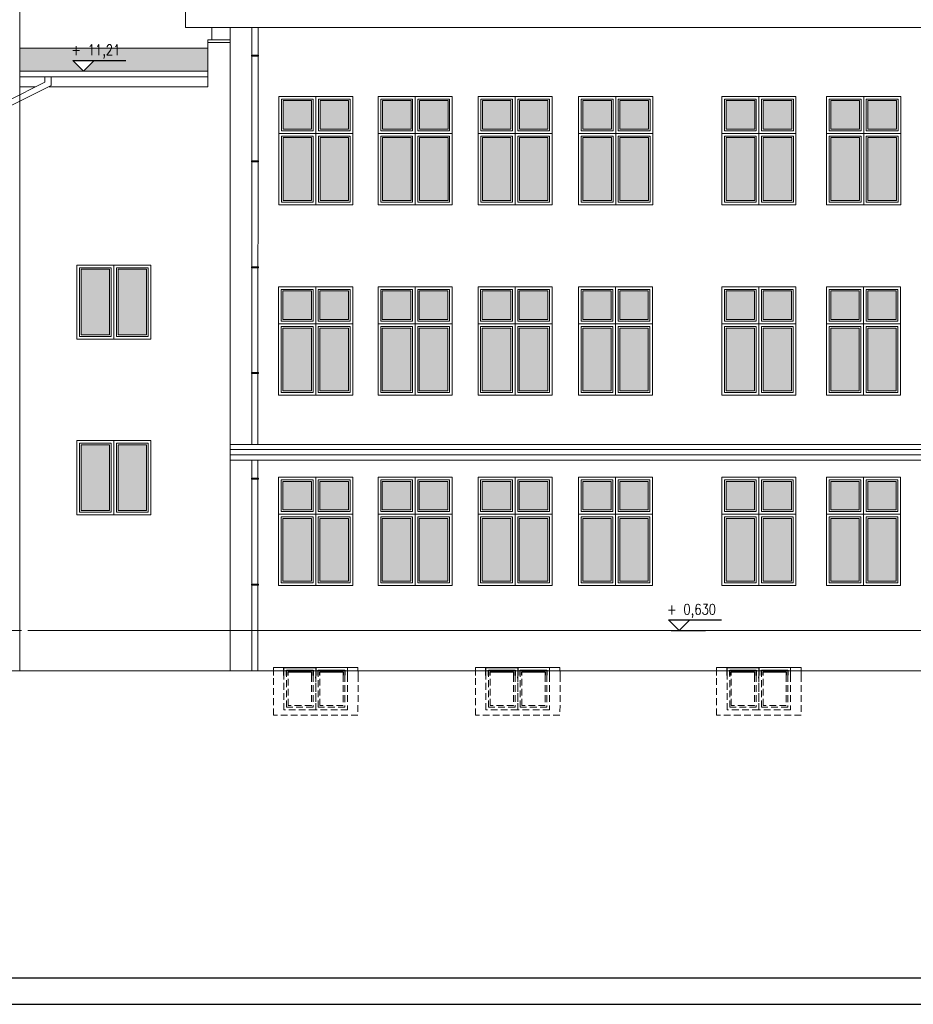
# Model space of a CAD drawing. Header units: millimetres. Extents: x 0 to 111311, y -48878 to -25280.
# Tile 154 of 244: x 104336 to 106026, y -48878 to -47016. Entities that reach past the tile are written whole.
import ezdxf
from ezdxf.enums import TextEntityAlignment as Align

# ---------------------------------------------------------------- set-up
doc = ezdxf.new("R2010")
doc.units = ezdxf.units.MM
doc.linetypes.add('DASHED', pattern=[19.05, 12.7, -6.35])
doc.layers.add('A-Opis', color=7, linetype='Continuous', lineweight=15)
doc.layers.add('OPIS', color=7, linetype='Continuous', lineweight=5)
doc.layers.add('e-cad_cienkie', color=1, linetype='Continuous')
doc.layers.add('e-cad_opisy', color=7, linetype='Continuous')
doc.styles.add('e-cad_1', font='simplex.shx', dxfattribs={"width": 0.8})

# ---------------------------------------------------------------- blocks, each defined once
blk = doc.blocks.new('e-cad_kota_3')
blk.add_line((-2, 2), (8, 2))
blk.add_lwpolyline([(-2, 2), (0, 0), (2, 2)])
at = {"style": 'e-cad_1', "width": 0.8}
blk.add_attdef('ZNAK', text='', height=2, dxfattribs=at).set_placement((-0.5, 3), align=Align.RIGHT)
blk.add_attdef('RZEDNA', (0.8, 3), '', height=2, dxfattribs=at)

msp = doc.modelspace()

# ---------------------------------------------------------------- hatches: boundary and pattern name
at = {"layer": 'A-Opis'}
h = msp.add_hatch(color=135, dxfattribs=at)
h.set_gradient(color1=(103, 145, 152), color2=(200, 215, 218), rotation=45, one_color=1, name='SPHERICAL')
h.paths.add_polyline_path([(104887.739, -47358.396), (104887.739, -47239.396), (104833.739, -47239.396), (104833.739, -47358.396)])
h.paths.add_polyline_path([(104957.739, -47358.396), (104957.739, -47239.396), (104903.739, -47239.396), (104903.739, -47358.396)])
h.paths.add_polyline_path([(104957.739, -47223.396), (104957.739, -47169.396), (104903.739, -47169.396), (104903.739, -47223.396)])
h.paths.add_polyline_path([(104887.739, -47223.396), (104887.739, -47169.396), (104833.739, -47169.396), (104833.739, -47223.396)])
h = msp.add_hatch(color=135, dxfattribs=at)
h.set_gradient(color1=(103, 145, 152), color2=(200, 215, 218), rotation=45, one_color=1, name='SPHERICAL')
h.paths.add_polyline_path([(105075.739, -47358.396), (105075.739, -47239.396), (105021.739, -47239.396), (105021.739, -47358.396)])
h.paths.add_polyline_path([(105145.739, -47358.396), (105145.739, -47239.396), (105091.739, -47239.396), (105091.739, -47358.396)])
h.paths.add_polyline_path([(105145.739, -47223.396), (105145.739, -47169.396), (105091.739, -47169.396), (105091.739, -47223.396)])
h.paths.add_polyline_path([(105075.739, -47223.396), (105075.739, -47169.396), (105021.739, -47169.396), (105021.739, -47223.396)])
h = msp.add_hatch(color=135, dxfattribs=at)
h.set_gradient(color1=(103, 145, 152), color2=(200, 215, 218), rotation=45, one_color=1, name='SPHERICAL')
h.paths.add_polyline_path([(105264.739, -47358.396), (105264.739, -47239.396), (105210.739, -47239.396), (105210.739, -47358.396)])
h.paths.add_polyline_path([(105334.739, -47358.396), (105334.739, -47239.396), (105280.739, -47239.396), (105280.739, -47358.396)])
h.paths.add_polyline_path([(105334.739, -47223.396), (105334.739, -47169.396), (105280.739, -47169.396), (105280.739, -47223.396)])
h.paths.add_polyline_path([(105264.739, -47223.396), (105264.739, -47169.396), (105210.739, -47169.396), (105210.739, -47223.396)])
h = msp.add_hatch(color=135, dxfattribs=at)
h.set_gradient(color1=(103, 145, 152), color2=(200, 215, 218), rotation=45, one_color=1, name='SPHERICAL')
h.paths.add_polyline_path([(105454.739, -47358.396), (105454.739, -47239.396), (105400.739, -47239.396), (105400.739, -47358.396)])
h.paths.add_polyline_path([(105524.739, -47358.396), (105524.739, -47239.396), (105470.739, -47239.396), (105470.739, -47358.396)])
h.paths.add_polyline_path([(105524.739, -47223.396), (105524.739, -47169.396), (105470.739, -47169.396), (105470.739, -47223.396)])
h.paths.add_polyline_path([(105454.739, -47223.396), (105454.739, -47169.396), (105400.739, -47169.396), (105400.739, -47223.396)])
h = msp.add_hatch(color=135, dxfattribs=at)
h.set_gradient(color1=(103, 145, 152), color2=(200, 215, 218), rotation=45, one_color=1, name='SPHERICAL')
h.paths.add_polyline_path([(105725.739, -47358.396), (105725.739, -47239.396), (105671.739, -47239.396), (105671.739, -47358.396)])
h.paths.add_polyline_path([(105795.739, -47358.396), (105795.739, -47239.396), (105741.739, -47239.396), (105741.739, -47358.396)])
h.paths.add_polyline_path([(105795.739, -47223.396), (105795.739, -47169.396), (105741.739, -47169.396), (105741.739, -47223.396)])
h.paths.add_polyline_path([(105725.739, -47223.396), (105725.739, -47169.396), (105671.739, -47169.396), (105671.739, -47223.396)])
h = msp.add_hatch(color=135, dxfattribs=at)
h.set_gradient(color1=(103, 145, 152), color2=(200, 215, 218), rotation=45, one_color=1, name='SPHERICAL')
h.paths.add_polyline_path([(105923.739, -47358.396), (105923.739, -47239.396), (105869.739, -47239.396), (105869.739, -47358.396)])
h.paths.add_polyline_path([(105993.739, -47358.396), (105993.739, -47239.396), (105939.739, -47239.396), (105939.739, -47358.396)])
h.paths.add_polyline_path([(105993.739, -47223.396), (105993.739, -47169.396), (105939.739, -47169.396), (105939.739, -47223.396)])
h.paths.add_polyline_path([(105923.739, -47223.396), (105923.739, -47169.396), (105869.739, -47169.396), (105869.739, -47223.396)])
h = msp.add_hatch(color=135, dxfattribs=at)
h.set_gradient(color1=(103, 145, 152), color2=(200, 215, 218), rotation=45, one_color=1, name='SPHERICAL')
h.paths.add_polyline_path([(104451.832, -47612.396), (104451.832, -47488.396), (104505.832, -47488.396), (104505.832, -47612.396)])
h.paths.add_polyline_path([(104521.832, -47612.396), (104521.832, -47488.396), (104575.832, -47488.396), (104575.832, -47612.396)])
h = msp.add_hatch(color=135, dxfattribs=at)
h.set_gradient(color1=(103, 145, 152), color2=(200, 215, 218), rotation=45, one_color=1, name='SPHERICAL')
h.paths.add_polyline_path([(104887.445, -47718.396), (104887.445, -47599.396), (104833.445, -47599.396), (104833.445, -47718.396)])
h.paths.add_polyline_path([(104957.445, -47718.396), (104957.445, -47599.396), (104903.445, -47599.396), (104903.445, -47718.396)])
h.paths.add_polyline_path([(104957.445, -47583.396), (104957.445, -47529.396), (104903.445, -47529.396), (104903.445, -47583.396)])
h.paths.add_polyline_path([(104887.445, -47583.396), (104887.445, -47529.396), (104833.445, -47529.396), (104833.445, -47583.396)])
h = msp.add_hatch(color=135, dxfattribs=at)
h.set_gradient(color1=(103, 145, 152), color2=(200, 215, 218), rotation=45, one_color=1, name='SPHERICAL')
h.paths.add_polyline_path([(105075.445, -47718.396), (105075.445, -47599.396), (105021.445, -47599.396), (105021.445, -47718.396)])
h.paths.add_polyline_path([(105145.445, -47718.396), (105145.445, -47599.396), (105091.445, -47599.396), (105091.445, -47718.396)])
h.paths.add_polyline_path([(105145.445, -47583.396), (105145.445, -47529.396), (105091.445, -47529.396), (105091.445, -47583.396)])
h.paths.add_polyline_path([(105075.445, -47583.396), (105075.445, -47529.396), (105021.445, -47529.396), (105021.445, -47583.396)])
h = msp.add_hatch(color=135, dxfattribs=at)
h.set_gradient(color1=(103, 145, 152), color2=(200, 215, 218), rotation=45, one_color=1, name='SPHERICAL')
h.paths.add_polyline_path([(105264.445, -47718.396), (105264.445, -47599.396), (105210.445, -47599.396), (105210.445, -47718.396)])
h.paths.add_polyline_path([(105334.445, -47718.396), (105334.445, -47599.396), (105280.445, -47599.396), (105280.445, -47718.396)])
h.paths.add_polyline_path([(105334.445, -47583.396), (105334.445, -47529.396), (105280.445, -47529.396), (105280.445, -47583.396)])
h.paths.add_polyline_path([(105264.445, -47583.396), (105264.445, -47529.396), (105210.445, -47529.396), (105210.445, -47583.396)])
h = msp.add_hatch(color=135, dxfattribs=at)
h.set_gradient(color1=(103, 145, 152), color2=(200, 215, 218), rotation=45, one_color=1, name='SPHERICAL')
h.paths.add_polyline_path([(105454.445, -47718.396), (105454.445, -47599.396), (105400.445, -47599.396), (105400.445, -47718.396)])
h.paths.add_polyline_path([(105524.445, -47718.396), (105524.445, -47599.396), (105470.445, -47599.396), (105470.445, -47718.396)])
h.paths.add_polyline_path([(105524.445, -47583.396), (105524.445, -47529.396), (105470.445, -47529.396), (105470.445, -47583.396)])
h.paths.add_polyline_path([(105454.445, -47583.396), (105454.445, -47529.396), (105400.445, -47529.396), (105400.445, -47583.396)])
h = msp.add_hatch(color=135, dxfattribs=at)
h.set_gradient(color1=(103, 145, 152), color2=(200, 215, 218), rotation=45, one_color=1, name='SPHERICAL')
h.paths.add_polyline_path([(105725.445, -47718.396), (105725.445, -47599.396), (105671.445, -47599.396), (105671.445, -47718.396)])
h.paths.add_polyline_path([(105795.445, -47718.396), (105795.445, -47599.396), (105741.445, -47599.396), (105741.445, -47718.396)])
h.paths.add_polyline_path([(105795.445, -47583.396), (105795.445, -47529.396), (105741.445, -47529.396), (105741.445, -47583.396)])
h.paths.add_polyline_path([(105725.445, -47583.396), (105725.445, -47529.396), (105671.445, -47529.396), (105671.445, -47583.396)])
h = msp.add_hatch(color=135, dxfattribs=at)
h.set_gradient(color1=(103, 145, 152), color2=(200, 215, 218), rotation=45, one_color=1, name='SPHERICAL')
h.paths.add_polyline_path([(105923.445, -47718.396), (105923.445, -47599.396), (105869.445, -47599.396), (105869.445, -47718.396)])
h.paths.add_polyline_path([(105993.445, -47718.396), (105993.445, -47599.396), (105939.445, -47599.396), (105939.445, -47718.396)])
h.paths.add_polyline_path([(105993.445, -47583.396), (105993.445, -47529.396), (105939.445, -47529.396), (105939.445, -47583.396)])
h.paths.add_polyline_path([(105923.445, -47583.396), (105923.445, -47529.396), (105869.445, -47529.396), (105869.445, -47583.396)])
h = msp.add_hatch(color=135, dxfattribs=at)
h.set_gradient(color1=(103, 145, 152), color2=(200, 215, 218), rotation=45, one_color=1, name='SPHERICAL')
h.paths.add_polyline_path([(104451.832, -47944.396), (104451.832, -47820.396), (104505.832, -47820.396), (104505.832, -47944.396)])
h.paths.add_polyline_path([(104521.832, -47944.396), (104521.832, -47820.396), (104575.832, -47820.396), (104575.832, -47944.396)])
h = msp.add_hatch(color=135, dxfattribs=at)
h.set_gradient(color1=(103, 145, 152), color2=(200, 215, 218), rotation=45, one_color=1, name='SPHERICAL')
h.paths.add_polyline_path([(104887.445, -48078.396), (104887.445, -47959.396), (104833.445, -47959.396), (104833.445, -48078.396)])
h.paths.add_polyline_path([(104957.445, -48078.396), (104957.445, -47959.396), (104903.445, -47959.396), (104903.445, -48078.396)])
h.paths.add_polyline_path([(104957.445, -47943.396), (104957.445, -47889.396), (104903.445, -47889.396), (104903.445, -47943.396)])
h.paths.add_polyline_path([(104887.445, -47943.396), (104887.445, -47889.396), (104833.445, -47889.396), (104833.445, -47943.396)])
h = msp.add_hatch(color=135, dxfattribs=at)
h.set_gradient(color1=(103, 145, 152), color2=(200, 215, 218), rotation=45, one_color=1, name='SPHERICAL')
h.paths.add_polyline_path([(105075.445, -48078.396), (105075.445, -47959.396), (105021.445, -47959.396), (105021.445, -48078.396)])
h.paths.add_polyline_path([(105145.445, -48078.396), (105145.445, -47959.396), (105091.445, -47959.396), (105091.445, -48078.396)])
h.paths.add_polyline_path([(105145.445, -47943.396), (105145.445, -47889.396), (105091.445, -47889.396), (105091.445, -47943.396)])
h.paths.add_polyline_path([(105075.445, -47943.396), (105075.445, -47889.396), (105021.445, -47889.396), (105021.445, -47943.396)])
h = msp.add_hatch(color=135, dxfattribs=at)
h.set_gradient(color1=(103, 145, 152), color2=(200, 215, 218), rotation=45, one_color=1, name='SPHERICAL')
h.paths.add_polyline_path([(105264.445, -48078.396), (105264.445, -47959.396), (105210.445, -47959.396), (105210.445, -48078.396)])
h.paths.add_polyline_path([(105334.445, -48078.396), (105334.445, -47959.396), (105280.445, -47959.396), (105280.445, -48078.396)])
h.paths.add_polyline_path([(105334.445, -47943.396), (105334.445, -47889.396), (105280.445, -47889.396), (105280.445, -47943.396)])
h.paths.add_polyline_path([(105264.445, -47943.396), (105264.445, -47889.396), (105210.445, -47889.396), (105210.445, -47943.396)])
h = msp.add_hatch(color=135, dxfattribs=at)
h.set_gradient(color1=(103, 145, 152), color2=(200, 215, 218), rotation=45, one_color=1, name='SPHERICAL')
h.paths.add_polyline_path([(105454.445, -48078.396), (105454.445, -47959.396), (105400.445, -47959.396), (105400.445, -48078.396)])
h.paths.add_polyline_path([(105524.445, -48078.396), (105524.445, -47959.396), (105470.445, -47959.396), (105470.445, -48078.396)])
h.paths.add_polyline_path([(105524.445, -47943.396), (105524.445, -47889.396), (105470.445, -47889.396), (105470.445, -47943.396)])
h.paths.add_polyline_path([(105454.445, -47943.396), (105454.445, -47889.396), (105400.445, -47889.396), (105400.445, -47943.396)])
h = msp.add_hatch(color=135, dxfattribs=at)
h.set_gradient(color1=(103, 145, 152), color2=(200, 215, 218), rotation=45, one_color=1, name='SPHERICAL')
h.paths.add_polyline_path([(105725.445, -48078.396), (105725.445, -47959.396), (105671.445, -47959.396), (105671.445, -48078.396)])
h.paths.add_polyline_path([(105795.445, -48078.396), (105795.445, -47959.396), (105741.445, -47959.396), (105741.445, -48078.396)])
h.paths.add_polyline_path([(105795.445, -47943.396), (105795.445, -47889.396), (105741.445, -47889.396), (105741.445, -47943.396)])
h.paths.add_polyline_path([(105725.445, -47943.396), (105725.445, -47889.396), (105671.445, -47889.396), (105671.445, -47943.396)])
h = msp.add_hatch(color=135, dxfattribs=at)
h.set_gradient(color1=(103, 145, 152), color2=(200, 215, 218), rotation=45, one_color=1, name='SPHERICAL')
h.paths.add_polyline_path([(105923.445, -48078.396), (105923.445, -47959.396), (105869.445, -47959.396), (105869.445, -48078.396)])
h.paths.add_polyline_path([(105993.445, -48078.396), (105993.445, -47959.396), (105939.445, -47959.396), (105939.445, -48078.396)])
h.paths.add_polyline_path([(105993.445, -47943.396), (105993.445, -47889.396), (105939.445, -47889.396), (105939.445, -47943.396)])
h.paths.add_polyline_path([(105923.445, -47943.396), (105923.445, -47889.396), (105869.445, -47889.396), (105869.445, -47943.396)])
at = {"layer": 'OPIS', "ltscale": 4}
h = msp.add_hatch(dxfattribs=at)
h.set_pattern_fill('AR-SAND', color=254, scale=0.1)
h.paths.add_polyline_path([(104336.219, -47113.483), (104336.219, -47070.483), (104691.445, -47070.483), (104691.445, -47113.483), (104456.386, -47113.483), (104476.386, -47093.483), (104436.386, -47093.483), (104456.386, -47113.483)])
h.paths.add_polyline_path([(104458.434, -47053.721), (104458.434, -47089.435), (104521.386, -47089.435), (104521.386, -47053.721)], flags=24)
h.paths.add_polyline_path([(104447.101, -47082.054), (104447.101, -47107.769), (104469.386, -47107.769), (104469.386, -47082.054)], flags=24)

# ---------------------------------------------------------------- linework, layer by layer
for points in [[(104835.445, -48256.632), (104835.445, -48241.396), (104895.445, -48241.396), (104895.445, -48256.209)], [(104840.445, -48256.596), (104840.445, -48246.396), (104890.445, -48246.396), (104890.445, -48256.244)], [(104843.445, -48256.575), (104843.445, -48249.396), (104887.445, -48249.396), (104887.445, -48256.265)], [(104900.445, -48256.174), (104900.445, -48246.396), (104950.445, -48246.396), (104950.445, -48256.141)], [(104903.445, -48256.153), (104903.445, -48249.396), (104947.445, -48249.396), (104947.445, -48256.12)], [(105217.445, -48256.632), (105217.445, -48241.396), (105277.445, -48241.396), (105277.445, -48256.209)], [(105222.445, -48256.596), (105222.445, -48246.396), (105272.445, -48246.396), (105272.445, -48256.244)], [(105225.445, -48256.575), (105225.445, -48249.396), (105269.445, -48249.396), (105269.445, -48256.265)], [(105282.445, -48256.174), (105282.445, -48246.396), (105332.445, -48246.396), (105332.445, -48256.141)], [(105285.445, -48256.153), (105285.445, -48249.396), (105329.445, -48249.396), (105329.445, -48256.12)], [(105673.445, -48256.632), (105673.445, -48241.396), (105733.445, -48241.396), (105733.445, -48256.209)], [(105678.445, -48256.596), (105678.445, -48246.396), (105728.445, -48246.396), (105728.445, -48256.244)], [(105681.445, -48256.575), (105681.445, -48249.396), (105725.445, -48249.396), (105725.445, -48256.265)], [(105738.445, -48256.174), (105738.445, -48246.396), (105788.445, -48246.396), (105788.445, -48256.141)], [(105741.445, -48256.153), (105741.445, -48249.396), (105785.445, -48249.396), (105785.445, -48256.12)], [(104895.445, -48261.284), (104895.445, -48259.179)], [(105277.445, -48261.284), (105277.445, -48259.179)], [(105733.445, -48261.284), (105733.445, -48259.179)]]:
    msp.add_lwpolyline(points)
at = {"layer": 'e-cad_cienkie', "ltscale": 4}
msp.add_line((105567.886, -48171.396), (105632.886, -48171.396), dxfattribs=at)
at = {"layer": 'e-cad_opisy', "ltscale": 2}
for points in [[(97559.736, -48878.235), (107559.736, -48878.235), (107559.736, -45908.235), (97809.736, -45908.235), (97809.736, -45908.235), (97559.736, -45908.235), (97559.736, -48878.235)], [(97859.736, -48828.235), (107509.736, -48828.235), (107509.736, -45958.235), (97859.736, -45958.235), (97859.736, -48828.235)]]:
    msp.add_lwpolyline(points, dxfattribs=at)
at = {"layer": 'OPIS'}
for p, q in [((104336.219, -48247.396), (104336.219, -46889.925)), ((104649.219, -47031.396), (104649.219, -47001.396)), ((104649.219, -47031.396), (106591.672, -47031.396)), ((104699.219, -47054.396), (104699.219, -47031.396)), ((104733.445, -48247.396), (104733.445, -47031.396)), ((104774.57, -47031.396), (104774.57, -47056.194)), ((104786.557, -47031.396), (104786.544, -47062.034)), ((104691.445, -47143.517), (104691.445, -47054.396)), ((104691.445, -47054.396), (104733.445, -47054.396)), ((104691.445, -47059.396), (104733.445, -47059.396)), ((104709.544, -47054.396), (104712.987, -47054.396)), ((104774.57, -47056.194), (104774.57, -47819.396)), ((104786.537, -47062.04), (104786.352, -47819.396)), ((104336.219, -47070.483), (104691.445, -47070.483)), ((104336.219, -47113.483), (104691.445, -47113.483)), ((104313.402, -47169.651), (104383.559, -47134.511)), ((104313.402, -47181.954), (104395.54, -47140.812)), ((104336.219, -47124.396), (104691.445, -47124.396)), ((104383.564, -47124.396), (104383.559, -47134.511)), ((104395.549, -47124.406), (104395.54, -47140.812)), ((104336.219, -47143.517), (104365.578, -47143.517)), ((104391.518, -47143.517), (104691.445, -47143.517)), ((104733.445, -47819.396), (106571.672, -47819.396)), ((104733.445, -47829.396), (106571.672, -47829.396)), ((104733.445, -47839.396), (106561.672, -47839.396)), ((104733.445, -47849.396), (106551.672, -47849.396)), ((104774.57, -47849.396), (104774.57, -48247.396)), ((104786.344, -47849.396), (104786.247, -48247.396)), ((104339.431, -48171.396), (101717.989, -48171.396)), ((104733.445, -48171.396), (104351.146, -48171.396)), ((106488.734, -48171.396), (104733.445, -48171.396)), ((106624.421, -48247.396), (97886.219, -48247.396)), ((104815.445, -48241.396), (104975.445, -48241.396)), ((104815.445, -48241.396), (104815.445, -48256.772)), ((104955.563, -48256.177), (104955.563, -48241.396)), ((104975.445, -48241.396), (104975.546, -48255.645)), ((105197.445, -48241.396), (105357.445, -48241.396)), ((105197.445, -48241.396), (105197.445, -48256.772)), ((105337.563, -48256.177), (105337.563, -48241.396)), ((105357.445, -48241.396), (105357.546, -48255.645)), ((105653.445, -48241.396), (105813.445, -48241.396)), ((105653.445, -48241.396), (105653.445, -48256.772)), ((105793.563, -48256.177), (105793.563, -48241.396)), ((105813.445, -48241.396), (105813.546, -48255.645))]:
    msp.add_line(p, q, dxfattribs=at)
at = {"layer": 'OPIS', "linetype": 'DASHED'}
for p, q in [((104815.445, -48331.396), (104815.445, -48256.772)), ((104975.546, -48255.645), (104975.445, -48331.396)), ((105197.445, -48331.396), (105197.445, -48256.772)), ((105357.546, -48255.645), (105357.445, -48331.396)), ((105653.445, -48331.396), (105653.445, -48256.772)), ((105813.546, -48255.645), (105813.445, -48331.396)), ((104975.445, -48331.396), (104815.445, -48331.396)), ((105357.445, -48331.396), (105197.445, -48331.396)), ((105813.445, -48331.396), (105653.445, -48331.396))]:
    msp.add_line(p, q, dxfattribs=at)
at = {"layer": 'OPIS'}
for points in [[(104774.07, -47083.482), (104787.07, -47083.482), (104787.07, -47085.482), (104774.07, -47085.482)], [(104895.739, -47231.396), (104825.739, -47231.396), (104825.739, -47161.396), (104895.739, -47161.396)], [(104890.739, -47226.396), (104830.739, -47226.396), (104830.739, -47166.396), (104890.739, -47166.396)], [(104887.739, -47223.396), (104833.739, -47223.396), (104833.739, -47169.396), (104887.739, -47169.396)], [(104965.739, -47231.396), (104895.739, -47231.396), (104895.739, -47161.396), (104965.739, -47161.396)], [(104960.739, -47226.396), (104900.739, -47226.396), (104900.739, -47166.396), (104960.739, -47166.396)], [(104957.739, -47223.396), (104903.739, -47223.396), (104903.739, -47169.396), (104957.739, -47169.396)], [(105083.739, -47231.396), (105013.739, -47231.396), (105013.739, -47161.396), (105083.739, -47161.396)], [(105078.739, -47226.396), (105018.739, -47226.396), (105018.739, -47166.396), (105078.739, -47166.396)], [(105075.739, -47223.396), (105021.739, -47223.396), (105021.739, -47169.396), (105075.739, -47169.396)], [(105153.739, -47231.396), (105083.739, -47231.396), (105083.739, -47161.396), (105153.739, -47161.396)], [(105148.739, -47226.396), (105088.739, -47226.396), (105088.739, -47166.396), (105148.739, -47166.396)], [(105145.739, -47223.396), (105091.739, -47223.396), (105091.739, -47169.396), (105145.739, -47169.396)], [(105272.739, -47231.396), (105202.739, -47231.396), (105202.739, -47161.396), (105272.739, -47161.396)], [(105267.739, -47226.396), (105207.739, -47226.396), (105207.739, -47166.396), (105267.739, -47166.396)], [(105264.739, -47223.396), (105210.739, -47223.396), (105210.739, -47169.396), (105264.739, -47169.396)], [(105342.739, -47231.396), (105272.739, -47231.396), (105272.739, -47161.396), (105342.739, -47161.396)], [(105337.739, -47226.396), (105277.739, -47226.396), (105277.739, -47166.396), (105337.739, -47166.396)], [(105334.739, -47223.396), (105280.739, -47223.396), (105280.739, -47169.396), (105334.739, -47169.396)], [(105462.739, -47231.396), (105392.739, -47231.396), (105392.739, -47161.396), (105462.739, -47161.396)], [(105457.739, -47226.396), (105397.739, -47226.396), (105397.739, -47166.396), (105457.739, -47166.396)], [(105454.739, -47223.396), (105400.739, -47223.396), (105400.739, -47169.396), (105454.739, -47169.396)], [(105532.739, -47231.396), (105462.739, -47231.396), (105462.739, -47161.396), (105532.739, -47161.396)], [(105527.739, -47226.396), (105467.739, -47226.396), (105467.739, -47166.396), (105527.739, -47166.396)], [(105524.739, -47223.396), (105470.739, -47223.396), (105470.739, -47169.396), (105524.739, -47169.396)], [(105733.739, -47231.396), (105663.739, -47231.396), (105663.739, -47161.396), (105733.739, -47161.396)], [(105728.739, -47226.396), (105668.739, -47226.396), (105668.739, -47166.396), (105728.739, -47166.396)], [(105725.739, -47223.396), (105671.739, -47223.396), (105671.739, -47169.396), (105725.739, -47169.396)], [(105803.739, -47231.396), (105733.739, -47231.396), (105733.739, -47161.396), (105803.739, -47161.396)], [(105798.739, -47226.396), (105738.739, -47226.396), (105738.739, -47166.396), (105798.739, -47166.396)], [(105795.739, -47223.396), (105741.739, -47223.396), (105741.739, -47169.396), (105795.739, -47169.396)], [(105931.739, -47231.396), (105861.739, -47231.396), (105861.739, -47161.396), (105931.739, -47161.396)], [(105926.739, -47226.396), (105866.739, -47226.396), (105866.739, -47166.396), (105926.739, -47166.396)], [(105923.739, -47223.396), (105869.739, -47223.396), (105869.739, -47169.396), (105923.739, -47169.396)], [(106001.739, -47231.396), (105931.739, -47231.396), (105931.739, -47161.396), (106001.739, -47161.396)], [(105996.739, -47226.396), (105936.739, -47226.396), (105936.739, -47166.396), (105996.739, -47166.396)], [(105993.739, -47223.396), (105939.739, -47223.396), (105939.739, -47169.396), (105993.739, -47169.396)], [(104825.739, -47231.396), (104895.739, -47231.396), (104895.739, -47366.396), (104825.739, -47366.396)], [(104895.739, -47231.396), (104965.739, -47231.396), (104965.739, -47366.396), (104895.739, -47366.396)], [(105013.739, -47231.396), (105083.739, -47231.396), (105083.739, -47366.396), (105013.739, -47366.396)], [(105083.739, -47231.396), (105153.739, -47231.396), (105153.739, -47366.396), (105083.739, -47366.396)], [(105202.739, -47231.396), (105272.739, -47231.396), (105272.739, -47366.396), (105202.739, -47366.396)], [(105272.739, -47231.396), (105342.739, -47231.396), (105342.739, -47366.396), (105272.739, -47366.396)], [(105392.739, -47231.396), (105462.739, -47231.396), (105462.739, -47366.396), (105392.739, -47366.396)], [(105462.739, -47231.396), (105532.739, -47231.396), (105532.739, -47366.396), (105462.739, -47366.396)], [(105663.739, -47231.396), (105733.739, -47231.396), (105733.739, -47366.396), (105663.739, -47366.396)], [(105733.739, -47231.396), (105803.739, -47231.396), (105803.739, -47366.396), (105733.739, -47366.396)], [(105861.739, -47231.396), (105931.739, -47231.396), (105931.739, -47366.396), (105861.739, -47366.396)], [(105931.739, -47231.396), (106001.739, -47231.396), (106001.739, -47366.396), (105931.739, -47366.396)], [(104830.739, -47236.396), (104890.739, -47236.396), (104890.739, -47361.396), (104830.739, -47361.396)], [(104833.739, -47239.396), (104887.739, -47239.396), (104887.739, -47358.396), (104833.739, -47358.396)], [(104900.739, -47236.396), (104960.739, -47236.396), (104960.739, -47361.396), (104900.739, -47361.396)], [(104903.739, -47239.396), (104957.739, -47239.396), (104957.739, -47358.396), (104903.739, -47358.396)], [(105018.739, -47236.396), (105078.739, -47236.396), (105078.739, -47361.396), (105018.739, -47361.396)], [(105021.739, -47239.396), (105075.739, -47239.396), (105075.739, -47358.396), (105021.739, -47358.396)], [(105088.739, -47236.396), (105148.739, -47236.396), (105148.739, -47361.396), (105088.739, -47361.396)], [(105091.739, -47239.396), (105145.739, -47239.396), (105145.739, -47358.396), (105091.739, -47358.396)], [(105207.739, -47236.396), (105267.739, -47236.396), (105267.739, -47361.396), (105207.739, -47361.396)], [(105210.739, -47239.396), (105264.739, -47239.396), (105264.739, -47358.396), (105210.739, -47358.396)], [(105277.739, -47236.396), (105337.739, -47236.396), (105337.739, -47361.396), (105277.739, -47361.396)], [(105280.739, -47239.396), (105334.739, -47239.396), (105334.739, -47358.396), (105280.739, -47358.396)], [(105397.739, -47236.396), (105457.739, -47236.396), (105457.739, -47361.396), (105397.739, -47361.396)], [(105400.739, -47239.396), (105454.739, -47239.396), (105454.739, -47358.396), (105400.739, -47358.396)], [(105467.739, -47236.396), (105527.739, -47236.396), (105527.739, -47361.396), (105467.739, -47361.396)], [(105470.739, -47239.396), (105524.739, -47239.396), (105524.739, -47358.396), (105470.739, -47358.396)], [(105668.739, -47236.396), (105728.739, -47236.396), (105728.739, -47361.396), (105668.739, -47361.396)], [(105671.739, -47239.396), (105725.739, -47239.396), (105725.739, -47358.396), (105671.739, -47358.396)], [(105738.739, -47236.396), (105798.739, -47236.396), (105798.739, -47361.396), (105738.739, -47361.396)], [(105741.739, -47239.396), (105795.739, -47239.396), (105795.739, -47358.396), (105741.739, -47358.396)], [(105866.739, -47236.396), (105926.739, -47236.396), (105926.739, -47361.396), (105866.739, -47361.396)], [(105869.739, -47239.396), (105923.739, -47239.396), (105923.739, -47358.396), (105869.739, -47358.396)], [(105936.739, -47236.396), (105996.739, -47236.396), (105996.739, -47361.396), (105936.739, -47361.396)], [(105939.739, -47239.396), (105993.739, -47239.396), (105993.739, -47358.396), (105939.739, -47358.396)], [(104774.07, -47283.482), (104787.07, -47283.482), (104787.07, -47285.482), (104774.07, -47285.482)], [(104443.832, -47480.396), (104513.832, -47480.396), (104513.832, -47620.396), (104443.832, -47620.396)], [(104448.832, -47485.396), (104508.832, -47485.396), (104508.832, -47615.396), (104448.832, -47615.396)], [(104451.832, -47488.396), (104505.832, -47488.396), (104505.832, -47612.396), (104451.832, -47612.396)], [(104513.832, -47480.396), (104583.832, -47480.396), (104583.832, -47620.396), (104513.832, -47620.396)], [(104518.832, -47485.396), (104578.832, -47485.396), (104578.832, -47615.396), (104518.832, -47615.396)], [(104521.832, -47488.396), (104575.832, -47488.396), (104575.832, -47612.396), (104521.832, -47612.396)], [(104774.07, -47483.482), (104787.07, -47483.482), (104787.07, -47485.482), (104774.07, -47485.482)], [(104895.445, -47591.396), (104825.445, -47591.396), (104825.445, -47521.396), (104895.445, -47521.396)], [(104890.445, -47586.396), (104830.445, -47586.396), (104830.445, -47526.396), (104890.445, -47526.396)], [(104887.445, -47583.396), (104833.445, -47583.396), (104833.445, -47529.396), (104887.445, -47529.396)], [(104965.445, -47591.396), (104895.445, -47591.396), (104895.445, -47521.396), (104965.445, -47521.396)], [(104960.445, -47586.396), (104900.445, -47586.396), (104900.445, -47526.396), (104960.445, -47526.396)], [(104957.445, -47583.396), (104903.445, -47583.396), (104903.445, -47529.396), (104957.445, -47529.396)], [(105083.445, -47591.396), (105013.445, -47591.396), (105013.445, -47521.396), (105083.445, -47521.396)], [(105078.445, -47586.396), (105018.445, -47586.396), (105018.445, -47526.396), (105078.445, -47526.396)], [(105075.445, -47583.396), (105021.445, -47583.396), (105021.445, -47529.396), (105075.445, -47529.396)], [(105153.445, -47591.396), (105083.445, -47591.396), (105083.445, -47521.396), (105153.445, -47521.396)], [(105148.445, -47586.396), (105088.445, -47586.396), (105088.445, -47526.396), (105148.445, -47526.396)], [(105145.445, -47583.396), (105091.445, -47583.396), (105091.445, -47529.396), (105145.445, -47529.396)], [(105272.445, -47591.396), (105202.445, -47591.396), (105202.445, -47521.396), (105272.445, -47521.396)], [(105267.445, -47586.396), (105207.445, -47586.396), (105207.445, -47526.396), (105267.445, -47526.396)], [(105264.445, -47583.396), (105210.445, -47583.396), (105210.445, -47529.396), (105264.445, -47529.396)], [(105342.445, -47591.396), (105272.445, -47591.396), (105272.445, -47521.396), (105342.445, -47521.396)], [(105337.445, -47586.396), (105277.445, -47586.396), (105277.445, -47526.396), (105337.445, -47526.396)], [(105334.445, -47583.396), (105280.445, -47583.396), (105280.445, -47529.396), (105334.445, -47529.396)], [(105462.445, -47591.396), (105392.445, -47591.396), (105392.445, -47521.396), (105462.445, -47521.396)], [(105457.445, -47586.396), (105397.445, -47586.396), (105397.445, -47526.396), (105457.445, -47526.396)], [(105454.445, -47583.396), (105400.445, -47583.396), (105400.445, -47529.396), (105454.445, -47529.396)], [(105532.445, -47591.396), (105462.445, -47591.396), (105462.445, -47521.396), (105532.445, -47521.396)], [(105527.445, -47586.396), (105467.445, -47586.396), (105467.445, -47526.396), (105527.445, -47526.396)], [(105524.445, -47583.396), (105470.445, -47583.396), (105470.445, -47529.396), (105524.445, -47529.396)], [(105733.445, -47591.396), (105663.445, -47591.396), (105663.445, -47521.396), (105733.445, -47521.396)], [(105728.445, -47586.396), (105668.445, -47586.396), (105668.445, -47526.396), (105728.445, -47526.396)], [(105725.445, -47583.396), (105671.445, -47583.396), (105671.445, -47529.396), (105725.445, -47529.396)], [(105803.445, -47591.396), (105733.445, -47591.396), (105733.445, -47521.396), (105803.445, -47521.396)], [(105798.445, -47586.396), (105738.445, -47586.396), (105738.445, -47526.396), (105798.445, -47526.396)], [(105795.445, -47583.396), (105741.445, -47583.396), (105741.445, -47529.396), (105795.445, -47529.396)], [(105931.445, -47591.396), (105861.445, -47591.396), (105861.445, -47521.396), (105931.445, -47521.396)], [(105926.445, -47586.396), (105866.445, -47586.396), (105866.445, -47526.396), (105926.445, -47526.396)], [(105923.445, -47583.396), (105869.445, -47583.396), (105869.445, -47529.396), (105923.445, -47529.396)], [(106001.445, -47591.396), (105931.445, -47591.396), (105931.445, -47521.396), (106001.445, -47521.396)], [(105996.445, -47586.396), (105936.445, -47586.396), (105936.445, -47526.396), (105996.445, -47526.396)], [(105993.445, -47583.396), (105939.445, -47583.396), (105939.445, -47529.396), (105993.445, -47529.396)], [(104825.445, -47591.396), (104895.445, -47591.396), (104895.445, -47726.396), (104825.445, -47726.396)], [(104830.445, -47596.396), (104890.445, -47596.396), (104890.445, -47721.396), (104830.445, -47721.396)], [(104833.445, -47599.396), (104887.445, -47599.396), (104887.445, -47718.396), (104833.445, -47718.396)], [(104895.445, -47591.396), (104965.445, -47591.396), (104965.445, -47726.396), (104895.445, -47726.396)], [(104900.445, -47596.396), (104960.445, -47596.396), (104960.445, -47721.396), (104900.445, -47721.396)], [(104903.445, -47599.396), (104957.445, -47599.396), (104957.445, -47718.396), (104903.445, -47718.396)], [(105013.445, -47591.396), (105083.445, -47591.396), (105083.445, -47726.396), (105013.445, -47726.396)], [(105018.445, -47596.396), (105078.445, -47596.396), (105078.445, -47721.396), (105018.445, -47721.396)], [(105021.445, -47599.396), (105075.445, -47599.396), (105075.445, -47718.396), (105021.445, -47718.396)], [(105083.445, -47591.396), (105153.445, -47591.396), (105153.445, -47726.396), (105083.445, -47726.396)], [(105088.445, -47596.396), (105148.445, -47596.396), (105148.445, -47721.396), (105088.445, -47721.396)], [(105091.445, -47599.396), (105145.445, -47599.396), (105145.445, -47718.396), (105091.445, -47718.396)], [(105202.445, -47591.396), (105272.445, -47591.396), (105272.445, -47726.396), (105202.445, -47726.396)], [(105207.445, -47596.396), (105267.445, -47596.396), (105267.445, -47721.396), (105207.445, -47721.396)], [(105210.445, -47599.396), (105264.445, -47599.396), (105264.445, -47718.396), (105210.445, -47718.396)], [(105272.445, -47591.396), (105342.445, -47591.396), (105342.445, -47726.396), (105272.445, -47726.396)], [(105277.445, -47596.396), (105337.445, -47596.396), (105337.445, -47721.396), (105277.445, -47721.396)], [(105280.445, -47599.396), (105334.445, -47599.396), (105334.445, -47718.396), (105280.445, -47718.396)], [(105392.445, -47591.396), (105462.445, -47591.396), (105462.445, -47726.396), (105392.445, -47726.396)], [(105397.445, -47596.396), (105457.445, -47596.396), (105457.445, -47721.396), (105397.445, -47721.396)], [(105400.445, -47599.396), (105454.445, -47599.396), (105454.445, -47718.396), (105400.445, -47718.396)], [(105462.445, -47591.396), (105532.445, -47591.396), (105532.445, -47726.396), (105462.445, -47726.396)], [(105467.445, -47596.396), (105527.445, -47596.396), (105527.445, -47721.396), (105467.445, -47721.396)], [(105470.445, -47599.396), (105524.445, -47599.396), (105524.445, -47718.396), (105470.445, -47718.396)], [(105663.445, -47591.396), (105733.445, -47591.396), (105733.445, -47726.396), (105663.445, -47726.396)], [(105668.445, -47596.396), (105728.445, -47596.396), (105728.445, -47721.396), (105668.445, -47721.396)], [(105671.445, -47599.396), (105725.445, -47599.396), (105725.445, -47718.396), (105671.445, -47718.396)], [(105733.445, -47591.396), (105803.445, -47591.396), (105803.445, -47726.396), (105733.445, -47726.396)], [(105738.445, -47596.396), (105798.445, -47596.396), (105798.445, -47721.396), (105738.445, -47721.396)], [(105741.445, -47599.396), (105795.445, -47599.396), (105795.445, -47718.396), (105741.445, -47718.396)], [(105861.445, -47591.396), (105931.445, -47591.396), (105931.445, -47726.396), (105861.445, -47726.396)], [(105866.445, -47596.396), (105926.445, -47596.396), (105926.445, -47721.396), (105866.445, -47721.396)], [(105869.445, -47599.396), (105923.445, -47599.396), (105923.445, -47718.396), (105869.445, -47718.396)], [(105931.445, -47591.396), (106001.445, -47591.396), (106001.445, -47726.396), (105931.445, -47726.396)], [(105936.445, -47596.396), (105996.445, -47596.396), (105996.445, -47721.396), (105936.445, -47721.396)], [(105939.445, -47599.396), (105993.445, -47599.396), (105993.445, -47718.396), (105939.445, -47718.396)], [(104774.07, -47683.482), (104787.07, -47683.482), (104787.07, -47685.482), (104774.07, -47685.482)], [(104443.832, -47812.396), (104513.832, -47812.396), (104513.832, -47952.396), (104443.832, -47952.396)], [(104448.832, -47817.396), (104508.832, -47817.396), (104508.832, -47947.396), (104448.832, -47947.396)], [(104451.832, -47820.396), (104505.832, -47820.396), (104505.832, -47944.396), (104451.832, -47944.396)], [(104513.832, -47812.396), (104583.832, -47812.396), (104583.832, -47952.396), (104513.832, -47952.396)], [(104518.832, -47817.396), (104578.832, -47817.396), (104578.832, -47947.396), (104518.832, -47947.396)], [(104521.832, -47820.396), (104575.832, -47820.396), (104575.832, -47944.396), (104521.832, -47944.396)], [(104774.07, -47883.482), (104787.07, -47883.482), (104787.07, -47885.482), (104774.07, -47885.482)], [(104895.445, -47951.396), (104825.445, -47951.396), (104825.445, -47881.396), (104895.445, -47881.396)], [(104890.445, -47946.396), (104830.445, -47946.396), (104830.445, -47886.396), (104890.445, -47886.396)], [(104965.445, -47951.396), (104895.445, -47951.396), (104895.445, -47881.396), (104965.445, -47881.396)], [(104960.445, -47946.396), (104900.445, -47946.396), (104900.445, -47886.396), (104960.445, -47886.396)], [(105083.445, -47951.396), (105013.445, -47951.396), (105013.445, -47881.396), (105083.445, -47881.396)], [(105078.445, -47946.396), (105018.445, -47946.396), (105018.445, -47886.396), (105078.445, -47886.396)], [(105153.445, -47951.396), (105083.445, -47951.396), (105083.445, -47881.396), (105153.445, -47881.396)], [(105148.445, -47946.396), (105088.445, -47946.396), (105088.445, -47886.396), (105148.445, -47886.396)], [(105272.445, -47951.396), (105202.445, -47951.396), (105202.445, -47881.396), (105272.445, -47881.396)], [(105267.445, -47946.396), (105207.445, -47946.396), (105207.445, -47886.396), (105267.445, -47886.396)], [(105342.445, -47951.396), (105272.445, -47951.396), (105272.445, -47881.396), (105342.445, -47881.396)], [(105337.445, -47946.396), (105277.445, -47946.396), (105277.445, -47886.396), (105337.445, -47886.396)], [(105462.445, -47951.396), (105392.445, -47951.396), (105392.445, -47881.396), (105462.445, -47881.396)], [(105457.445, -47946.396), (105397.445, -47946.396), (105397.445, -47886.396), (105457.445, -47886.396)], [(105532.445, -47951.396), (105462.445, -47951.396), (105462.445, -47881.396), (105532.445, -47881.396)], [(105527.445, -47946.396), (105467.445, -47946.396), (105467.445, -47886.396), (105527.445, -47886.396)], [(105733.445, -47951.396), (105663.445, -47951.396), (105663.445, -47881.396), (105733.445, -47881.396)], [(105728.445, -47946.396), (105668.445, -47946.396), (105668.445, -47886.396), (105728.445, -47886.396)], [(105803.445, -47951.396), (105733.445, -47951.396), (105733.445, -47881.396), (105803.445, -47881.396)], [(105798.445, -47946.396), (105738.445, -47946.396), (105738.445, -47886.396), (105798.445, -47886.396)], [(105931.445, -47951.396), (105861.445, -47951.396), (105861.445, -47881.396), (105931.445, -47881.396)], [(105926.445, -47946.396), (105866.445, -47946.396), (105866.445, -47886.396), (105926.445, -47886.396)], [(106001.445, -47951.396), (105931.445, -47951.396), (105931.445, -47881.396), (106001.445, -47881.396)], [(105996.445, -47946.396), (105936.445, -47946.396), (105936.445, -47886.396), (105996.445, -47886.396)], [(104887.445, -47943.396), (104833.445, -47943.396), (104833.445, -47889.396), (104887.445, -47889.396)], [(104957.445, -47943.396), (104903.445, -47943.396), (104903.445, -47889.396), (104957.445, -47889.396)], [(105075.445, -47943.396), (105021.445, -47943.396), (105021.445, -47889.396), (105075.445, -47889.396)], [(105145.445, -47943.396), (105091.445, -47943.396), (105091.445, -47889.396), (105145.445, -47889.396)], [(105264.445, -47943.396), (105210.445, -47943.396), (105210.445, -47889.396), (105264.445, -47889.396)], [(105334.445, -47943.396), (105280.445, -47943.396), (105280.445, -47889.396), (105334.445, -47889.396)], [(105454.445, -47943.396), (105400.445, -47943.396), (105400.445, -47889.396), (105454.445, -47889.396)], [(105524.445, -47943.396), (105470.445, -47943.396), (105470.445, -47889.396), (105524.445, -47889.396)], [(105725.445, -47943.396), (105671.445, -47943.396), (105671.445, -47889.396), (105725.445, -47889.396)], [(105795.445, -47943.396), (105741.445, -47943.396), (105741.445, -47889.396), (105795.445, -47889.396)], [(105923.445, -47943.396), (105869.445, -47943.396), (105869.445, -47889.396), (105923.445, -47889.396)], [(105993.445, -47943.396), (105939.445, -47943.396), (105939.445, -47889.396), (105993.445, -47889.396)], [(104825.445, -47951.396), (104895.445, -47951.396), (104895.445, -48086.396), (104825.445, -48086.396)], [(104830.445, -47956.396), (104890.445, -47956.396), (104890.445, -48081.396), (104830.445, -48081.396)], [(104833.445, -47959.396), (104887.445, -47959.396), (104887.445, -48078.396), (104833.445, -48078.396)], [(104895.445, -47951.396), (104965.445, -47951.396), (104965.445, -48086.396), (104895.445, -48086.396)], [(104900.445, -47956.396), (104960.445, -47956.396), (104960.445, -48081.396), (104900.445, -48081.396)], [(104903.445, -47959.396), (104957.445, -47959.396), (104957.445, -48078.396), (104903.445, -48078.396)], [(105013.445, -47951.396), (105083.445, -47951.396), (105083.445, -48086.396), (105013.445, -48086.396)], [(105018.445, -47956.396), (105078.445, -47956.396), (105078.445, -48081.396), (105018.445, -48081.396)], [(105021.445, -47959.396), (105075.445, -47959.396), (105075.445, -48078.396), (105021.445, -48078.396)], [(105083.445, -47951.396), (105153.445, -47951.396), (105153.445, -48086.396), (105083.445, -48086.396)], [(105088.445, -47956.396), (105148.445, -47956.396), (105148.445, -48081.396), (105088.445, -48081.396)], [(105091.445, -47959.396), (105145.445, -47959.396), (105145.445, -48078.396), (105091.445, -48078.396)], [(105202.445, -47951.396), (105272.445, -47951.396), (105272.445, -48086.396), (105202.445, -48086.396)], [(105207.445, -47956.396), (105267.445, -47956.396), (105267.445, -48081.396), (105207.445, -48081.396)], [(105210.445, -47959.396), (105264.445, -47959.396), (105264.445, -48078.396), (105210.445, -48078.396)], [(105272.445, -47951.396), (105342.445, -47951.396), (105342.445, -48086.396), (105272.445, -48086.396)], [(105277.445, -47956.396), (105337.445, -47956.396), (105337.445, -48081.396), (105277.445, -48081.396)], [(105280.445, -47959.396), (105334.445, -47959.396), (105334.445, -48078.396), (105280.445, -48078.396)], [(105392.445, -47951.396), (105462.445, -47951.396), (105462.445, -48086.396), (105392.445, -48086.396)], [(105397.445, -47956.396), (105457.445, -47956.396), (105457.445, -48081.396), (105397.445, -48081.396)], [(105400.445, -47959.396), (105454.445, -47959.396), (105454.445, -48078.396), (105400.445, -48078.396)], [(105462.445, -47951.396), (105532.445, -47951.396), (105532.445, -48086.396), (105462.445, -48086.396)], [(105467.445, -47956.396), (105527.445, -47956.396), (105527.445, -48081.396), (105467.445, -48081.396)], [(105470.445, -47959.396), (105524.445, -47959.396), (105524.445, -48078.396), (105470.445, -48078.396)], [(105663.445, -47951.396), (105733.445, -47951.396), (105733.445, -48086.396), (105663.445, -48086.396)], [(105668.445, -47956.396), (105728.445, -47956.396), (105728.445, -48081.396), (105668.445, -48081.396)], [(105671.445, -47959.396), (105725.445, -47959.396), (105725.445, -48078.396), (105671.445, -48078.396)], [(105733.445, -47951.396), (105803.445, -47951.396), (105803.445, -48086.396), (105733.445, -48086.396)], [(105738.445, -47956.396), (105798.445, -47956.396), (105798.445, -48081.396), (105738.445, -48081.396)], [(105741.445, -47959.396), (105795.445, -47959.396), (105795.445, -48078.396), (105741.445, -48078.396)], [(105861.445, -47951.396), (105931.445, -47951.396), (105931.445, -48086.396), (105861.445, -48086.396)], [(105866.445, -47956.396), (105926.445, -47956.396), (105926.445, -48081.396), (105866.445, -48081.396)], [(105869.445, -47959.396), (105923.445, -47959.396), (105923.445, -48078.396), (105869.445, -48078.396)], [(105931.445, -47951.396), (106001.445, -47951.396), (106001.445, -48086.396), (105931.445, -48086.396)], [(105936.445, -47956.396), (105996.445, -47956.396), (105996.445, -48081.396), (105936.445, -48081.396)], [(105939.445, -47959.396), (105993.445, -47959.396), (105993.445, -48078.396), (105939.445, -48078.396)], [(104774.07, -48083.482), (104787.07, -48083.482), (104787.07, -48085.482), (104774.07, -48085.482)]]:
    msp.add_lwpolyline(points, close=True, dxfattribs=at)
at = {"layer": 'OPIS', "linetype": 'DASHED'}
for points in [[(104895.445, -48255.76), (104895.445, -48321.396), (104835.445, -48321.396), (104835.445, -48255.338)], [(104890.445, -48255.722), (104890.445, -48316.396), (104840.445, -48316.396), (104840.445, -48255.373)], [(104887.445, -48255.701), (104887.445, -48313.396), (104843.445, -48313.396), (104843.445, -48256.575)], [(104955.563, -48255.76), (104955.563, -48321.396), (104895.563, -48321.396), (104895.563, -48255.338)], [(104950.445, -48255.822), (104950.445, -48316.396), (104900.445, -48316.396), (104900.445, -48255.792)], [(104947.445, -48255.843), (104947.445, -48313.396), (104903.445, -48313.396), (104903.445, -48255.813)], [(105277.445, -48255.76), (105277.445, -48321.396), (105217.445, -48321.396), (105217.445, -48255.338)], [(105272.445, -48255.722), (105272.445, -48316.396), (105222.445, -48316.396), (105222.445, -48255.373)], [(105269.445, -48255.701), (105269.445, -48313.396), (105225.445, -48313.396), (105225.445, -48256.575)], [(105337.563, -48255.76), (105337.563, -48321.396), (105277.563, -48321.396), (105277.563, -48255.338)], [(105332.445, -48255.822), (105332.445, -48316.396), (105282.445, -48316.396), (105282.445, -48255.792)], [(105329.445, -48255.843), (105329.445, -48313.396), (105285.445, -48313.396), (105285.445, -48255.813)], [(105733.445, -48255.76), (105733.445, -48321.396), (105673.445, -48321.396), (105673.445, -48255.338)], [(105728.445, -48255.722), (105728.445, -48316.396), (105678.445, -48316.396), (105678.445, -48255.373)], [(105725.445, -48255.701), (105725.445, -48313.396), (105681.445, -48313.396), (105681.445, -48256.575)], [(105793.563, -48255.76), (105793.563, -48321.396), (105733.563, -48321.396), (105733.563, -48255.338)], [(105788.445, -48255.822), (105788.445, -48316.396), (105738.445, -48316.396), (105738.445, -48255.792)], [(105785.445, -48255.843), (105785.445, -48313.396), (105741.445, -48313.396), (105741.445, -48255.813)]]:
    msp.add_lwpolyline(points, dxfattribs=at)

# ---------------------------------------------------------------- block references
at = {"layer": 'e-cad_opisy', "ltscale": 4, "xscale": 10, "yscale": 10, "zscale": 10, "rotation": 359.9999993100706}
msp.add_blockref('e-cad_kota_3', (104456.386, -47113.483), dxfattribs=at).add_auto_attribs({'RZEDNA': '11,21', 'ZNAK': '+'})
at = {"layer": 'e-cad_opisy', "ltscale": 4, "xscale": 10, "yscale": 10, "zscale": 10}
msp.add_blockref('e-cad_kota_3', (105582.886, -48171.396), dxfattribs=at).add_auto_attribs({'RZEDNA': '0,630', 'ZNAK': '+'})

doc.saveas('drawing.dxf')
